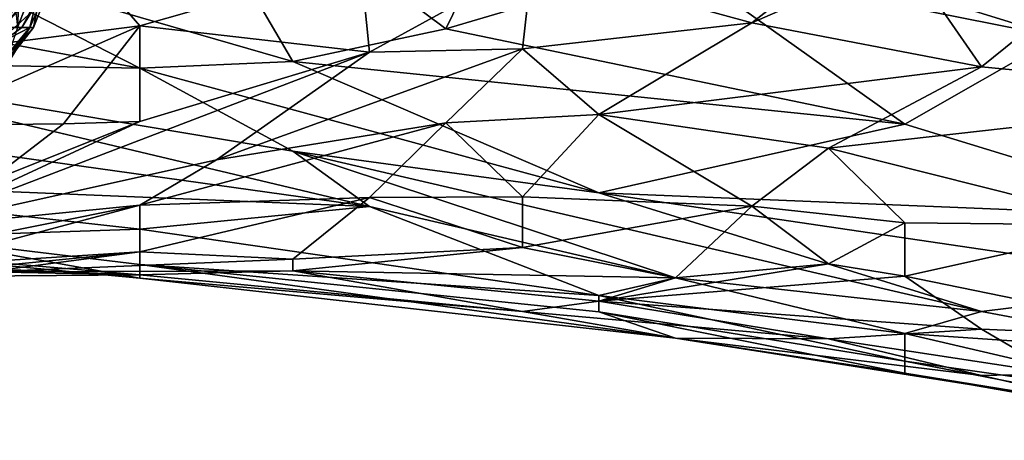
# Model space of a CAD drawing. Extents: x -0.375 to 0.375, y -0.309 to 0.309.
# Tile 199 of 226: x 0.27 to 0.297, y 0.166 to 0.177. Entities that reach past the tile are written whole.
import ezdxf

# ---------------------------------------------------------------- set-up
doc = ezdxf.new("R2010")
doc.units = 0

msp = doc.modelspace()

# ---------------------------------------------------------------- linework, layer by layer
for points in [[(0.270515, 0.184005, 0.242401), (0.269658, 0.181647, 0.257906), (0.270181, 0.17693, 0.250154)], [(0.271095, 0.179288, 0.234648), (0.270515, 0.184005, 0.242401), (0.270181, 0.17693, 0.250154)], [(0.26723, 0.179041, 0.791083), (0.277753, 0.175996, 0.791083), (0.273544, 0.18319, 0.804633)], [(0.284067, 0.181224, 0.808504), (0.273544, 0.18319, 0.804633), (0.281962, 0.176892, 0.79689)], [(0.281962, 0.176892, 0.79689), (0.273544, 0.18319, 0.804633), (0.277753, 0.175996, 0.791083)], [(0.288276, 0.178763, 0.806569), (0.284067, 0.181224, 0.808504), (0.281962, 0.176892, 0.79689)], [(0.284067, 0.181224, 0.808504), (0.298799, 0.176676, 0.81044), (0.300904, 0.178308, 0.816247)], [(0.288276, 0.178763, 0.806569), (0.298799, 0.176676, 0.81044), (0.284067, 0.181224, 0.808504)], [(0.271795, 0.180948, 0.690428), (0.269577, 0.176473, 0.696235), (0.267641, 0.176473, 0.690428)], [(0.271795, 0.180948, 0.690428), (0.267641, 0.176473, 0.690428), (0.267701, 0.17871, 0.682685)], [(0.269577, 0.176473, 0.696235), (0.271795, 0.180948, 0.690428), (0.272045, 0.17871, 0.696235)], [(0.269777, 0.17693, 0.222315), (0.271753, 0.179288, 0.223019), (0.270294, 0.17693, 0.226895)], [(0.269777, 0.17693, 0.222315), (0.269777, 0.17723, 0.219143), (0.271928, 0.179288, 0.219143)], [(0.269777, 0.17693, 0.222315), (0.271928, 0.179288, 0.219143), (0.271753, 0.179288, 0.223019)], [(0.271095, 0.179288, 0.234648), (0.270181, 0.17693, 0.250154), (0.270516, 0.17693, 0.242401)], [(0.270294, 0.17693, 0.226895), (0.271556, 0.179288, 0.226895), (0.270519, 0.17693, 0.230772)], [(0.271753, 0.179288, 0.223019), (0.271556, 0.179288, 0.226895), (0.270294, 0.17693, 0.226895)], [(0.270614, 0.17693, 0.234648), (0.271095, 0.179288, 0.234648), (0.270516, 0.17693, 0.242401)], [(0.270519, 0.17693, 0.230772), (0.271556, 0.179288, 0.226895), (0.270614, 0.17693, 0.234648)], [(0.271556, 0.179288, 0.226895), (0.271095, 0.179288, 0.234648), (0.270614, 0.17693, 0.234648)], [(0.26723, 0.179041, 0.791083), (0.256707, 0.178947, 0.78334), (0.273544, 0.175811, 0.787212)], [(0.263021, 0.176001, 0.779469), (0.273544, 0.175811, 0.787212), (0.256707, 0.178947, 0.78334)], [(0.277753, 0.175996, 0.791083), (0.26723, 0.179041, 0.791083), (0.273544, 0.175811, 0.787212)], [(0.290381, 0.177062, 0.729142), (0.29459, 0.178904, 0.731077), (0.296695, 0.175851, 0.736884)], [(0.29459, 0.178904, 0.731077), (0.290381, 0.177062, 0.729142), (0.292485, 0.17871, 0.729133)], [(0.296695, 0.175851, 0.736884), (0.29459, 0.178904, 0.731077), (0.300237, 0.17871, 0.736884)], [(0.272045, 0.17871, 0.696235), (0.273544, 0.176977, 0.703978), (0.269577, 0.176473, 0.696235)], [(0.273544, 0.176977, 0.703978), (0.272045, 0.17871, 0.696235), (0.279614, 0.17871, 0.711721)], [(0.273544, 0.176977, 0.703978), (0.279614, 0.17871, 0.711721), (0.279858, 0.176257, 0.717528)], [(0.284335, 0.17871, 0.719463), (0.279858, 0.176257, 0.717528), (0.279614, 0.17871, 0.711721)], [(0.284335, 0.17871, 0.719463), (0.284067, 0.176343, 0.723335), (0.279858, 0.176257, 0.717528)], [(0.288276, 0.178763, 0.806569), (0.281962, 0.176892, 0.79689), (0.29459, 0.17427, 0.800761)], [(0.284335, 0.17871, 0.719463), (0.290381, 0.177062, 0.729142), (0.284067, 0.176343, 0.723335)], [(0.284335, 0.17871, 0.719463), (0.292485, 0.17871, 0.729133), (0.290381, 0.177062, 0.729142)], [(0.288276, 0.178763, 0.806569), (0.29459, 0.17427, 0.800761), (0.298799, 0.176676, 0.81044)], [(0.300237, 0.17871, 0.736884), (0.305113, 0.175029, 0.744627), (0.296695, 0.175851, 0.736884)], [(0.267267, 0.174235, 0.698171), (0.273544, 0.176977, 0.703978), (0.271439, 0.174285, 0.707849)], [(0.273544, 0.176977, 0.703978), (0.267267, 0.174235, 0.698171), (0.269577, 0.176473, 0.696235)], [(0.269777, 0.175725, 0.246277), (0.269777, 0.175852, 0.238524), (0.270516, 0.17693, 0.242401)], [(0.270516, 0.17693, 0.242401), (0.269777, 0.175852, 0.238524), (0.270614, 0.17693, 0.234648)], [(0.269777, 0.175852, 0.238524), (0.269777, 0.176032, 0.234648), (0.270614, 0.17693, 0.234648)], [(0.270614, 0.17693, 0.234648), (0.269777, 0.176032, 0.234648), (0.270519, 0.17693, 0.230772)], [(0.269777, 0.176032, 0.234648), (0.269777, 0.176548, 0.226895), (0.270519, 0.17693, 0.230772)], [(0.270519, 0.17693, 0.230772), (0.269777, 0.176548, 0.226895), (0.270294, 0.17693, 0.226895)], [(0.270294, 0.17693, 0.226895), (0.269777, 0.176548, 0.226895), (0.269777, 0.17693, 0.222315)], [(0.270181, 0.17693, 0.250154), (0.269777, 0.175725, 0.246277), (0.270516, 0.17693, 0.242401)], [(0.271439, 0.174285, 0.707849), (0.273544, 0.176977, 0.703978), (0.273544, 0.174348, 0.711721)], [(0.273544, 0.174348, 0.711721), (0.273544, 0.176977, 0.703978), (0.279858, 0.176257, 0.717528)], [(0.29459, 0.17427, 0.800761), (0.281962, 0.176892, 0.79689), (0.277753, 0.175996, 0.791083)], [(0.290381, 0.177062, 0.729142), (0.286172, 0.174538, 0.729142), (0.284067, 0.176343, 0.723335)], [(0.286172, 0.174538, 0.729142), (0.290381, 0.177062, 0.729142), (0.296695, 0.175851, 0.736884)], [(0.29459, 0.17427, 0.800761), (0.303009, 0.171694, 0.800761), (0.298799, 0.176676, 0.81044)], [(0.275648, 0.17329, 0.719463), (0.284067, 0.176343, 0.723335), (0.281962, 0.174306, 0.72527)], [(0.279858, 0.176257, 0.717528), (0.284067, 0.176343, 0.723335), (0.275648, 0.17329, 0.719463)], [(0.281962, 0.174306, 0.72527), (0.284067, 0.176343, 0.723335), (0.286172, 0.174538, 0.729142)], [(0.279858, 0.176257, 0.717528), (0.275648, 0.17329, 0.719463), (0.26723, 0.171419, 0.711721)], [(0.26723, 0.171419, 0.711721), (0.273544, 0.174348, 0.711721), (0.279858, 0.176257, 0.717528)], [(0.263021, 0.174362, 0.773662), (0.279858, 0.172008, 0.779469), (0.263021, 0.176001, 0.779469)], [(0.273544, 0.175811, 0.787212), (0.263021, 0.176001, 0.779469), (0.277753, 0.173525, 0.78334)], [(0.277753, 0.173525, 0.78334), (0.263021, 0.176001, 0.779469), (0.279858, 0.172008, 0.779469)], [(0.286172, 0.172386, 0.787212), (0.277753, 0.175996, 0.791083), (0.273544, 0.175811, 0.787212)], [(0.273544, 0.175811, 0.787212), (0.277753, 0.173525, 0.78334), (0.286172, 0.172386, 0.787212)], [(0.29459, 0.17427, 0.800761), (0.277753, 0.175996, 0.791083), (0.286172, 0.172386, 0.787212)], [(0.286172, 0.174538, 0.729142), (0.296695, 0.175851, 0.736884), (0.292485, 0.173608, 0.736884)], [(0.292485, 0.173608, 0.736884), (0.296695, 0.175851, 0.736884), (0.305113, 0.175029, 0.744627)], [(0.305113, 0.175029, 0.744627), (0.300904, 0.171489, 0.746563), (0.292485, 0.173608, 0.736884)], [(0.281962, 0.174306, 0.72527), (0.286172, 0.174538, 0.729142), (0.284067, 0.172275, 0.733013)], [(0.284067, 0.172275, 0.733013), (0.286172, 0.174538, 0.729142), (0.290381, 0.172013, 0.73882)], [(0.286172, 0.174538, 0.729142), (0.292485, 0.173608, 0.736884), (0.290381, 0.172013, 0.73882)], [(0.263021, 0.174362, 0.773662), (0.260916, 0.172789, 0.763984), (0.279858, 0.172008, 0.779469)], [(0.269335, 0.172664, 0.709785), (0.273544, 0.174348, 0.711721), (0.26723, 0.171419, 0.711721)], [(0.267267, 0.174235, 0.698171), (0.271439, 0.174285, 0.707849), (0.269335, 0.172664, 0.709785)], [(0.273544, 0.174348, 0.711721), (0.269335, 0.172664, 0.709785), (0.271439, 0.174285, 0.707849)], [(0.273544, 0.172041, 0.721399), (0.281962, 0.174306, 0.72527), (0.279858, 0.172251, 0.729142)], [(0.275648, 0.17329, 0.719463), (0.281962, 0.174306, 0.72527), (0.273544, 0.172041, 0.721399)], [(0.279858, 0.172251, 0.729142), (0.281962, 0.174306, 0.72527), (0.284067, 0.172275, 0.733013)], [(0.286172, 0.172386, 0.787212), (0.303009, 0.171694, 0.800761), (0.29459, 0.17427, 0.800761)], [(0.279858, 0.172008, 0.779469), (0.288276, 0.170043, 0.779469), (0.277753, 0.173525, 0.78334)], [(0.277753, 0.173525, 0.78334), (0.296695, 0.169116, 0.785276), (0.286172, 0.172386, 0.787212)], [(0.277753, 0.173525, 0.78334), (0.288276, 0.170043, 0.779469), (0.296695, 0.169116, 0.785276)], [(0.290381, 0.172013, 0.73882), (0.292485, 0.173608, 0.736884), (0.29459, 0.171561, 0.742691)], [(0.29459, 0.171561, 0.742691), (0.292485, 0.173608, 0.736884), (0.300904, 0.171489, 0.746563)], [(0.273544, 0.172041, 0.721399), (0.26723, 0.171419, 0.711721), (0.275648, 0.17329, 0.719463)], [(0.260916, 0.172789, 0.763984), (0.273544, 0.17138, 0.769791), (0.279858, 0.172008, 0.779469)], [(0.260916, 0.172789, 0.763984), (0.26723, 0.171175, 0.760112), (0.273544, 0.17138, 0.769791)], [(0.286172, 0.172386, 0.787212), (0.303009, 0.169896, 0.794954), (0.303009, 0.171694, 0.800761)], [(0.286172, 0.172386, 0.787212), (0.296695, 0.169116, 0.785276), (0.303009, 0.169896, 0.794954)], [(0.265125, 0.170354, 0.713656), (0.273544, 0.172041, 0.721399), (0.26723, 0.170357, 0.721399)], [(0.273544, 0.172041, 0.721399), (0.265125, 0.170354, 0.713656), (0.26723, 0.171419, 0.711721)], [(0.26723, 0.170357, 0.721399), (0.273544, 0.172041, 0.721399), (0.273544, 0.17076, 0.731077)], [(0.273544, 0.17076, 0.731077), (0.279858, 0.172251, 0.729142), (0.277753, 0.170559, 0.736884)], [(0.273544, 0.17076, 0.731077), (0.273544, 0.172041, 0.721399), (0.279858, 0.172251, 0.729142)], [(0.279858, 0.172008, 0.779469), (0.273544, 0.17138, 0.769791), (0.286172, 0.169556, 0.773662)], [(0.279858, 0.172251, 0.729142), (0.284067, 0.170875, 0.73882), (0.277753, 0.170559, 0.736884)], [(0.279858, 0.172251, 0.729142), (0.284067, 0.172275, 0.733013), (0.284067, 0.170875, 0.73882)], [(0.288276, 0.170043, 0.779469), (0.279858, 0.172008, 0.779469), (0.286172, 0.169556, 0.773662)], [(0.284067, 0.170875, 0.73882), (0.284067, 0.172275, 0.733013), (0.290381, 0.172013, 0.73882)], [(0.284067, 0.170875, 0.73882), (0.290381, 0.172013, 0.73882), (0.288276, 0.170046, 0.744627)], [(0.290381, 0.172013, 0.73882), (0.292485, 0.170425, 0.744627), (0.288276, 0.170046, 0.744627)], [(0.29459, 0.171561, 0.742691), (0.292485, 0.170425, 0.744627), (0.290381, 0.172013, 0.73882)], [(0.292485, 0.170425, 0.744627), (0.29459, 0.171561, 0.742691), (0.29459, 0.170089, 0.746563)], [(0.29459, 0.171561, 0.742691), (0.300904, 0.171489, 0.746563), (0.29459, 0.170089, 0.746563)], [(0.29459, 0.170089, 0.746563), (0.300904, 0.171489, 0.746563), (0.303009, 0.168366, 0.754305)], [(0.26723, 0.171175, 0.760112), (0.273544, 0.170412, 0.762048), (0.273544, 0.17138, 0.769791)], [(0.273544, 0.17138, 0.769791), (0.273544, 0.170412, 0.762048), (0.286172, 0.169556, 0.773662)], [(0.258811, 0.170708, 0.744627), (0.273544, 0.170127, 0.744627), (0.263021, 0.171025, 0.75237)], [(0.26723, 0.171175, 0.760112), (0.263021, 0.171025, 0.75237), (0.273544, 0.170038, 0.756241)], [(0.273544, 0.170127, 0.744627), (0.273544, 0.170038, 0.756241), (0.263021, 0.171025, 0.75237)], [(0.26723, 0.171175, 0.760112), (0.273544, 0.170038, 0.756241), (0.273544, 0.170412, 0.762048)], [(0.258811, 0.170708, 0.744627), (0.260916, 0.170027, 0.736884), (0.273544, 0.170127, 0.744627)], [(0.265125, 0.169925, 0.729142), (0.273544, 0.17076, 0.731077), (0.269335, 0.170209, 0.736884)], [(0.265125, 0.169925, 0.729142), (0.26723, 0.170357, 0.721399), (0.273544, 0.17076, 0.731077)], [(0.273544, 0.17076, 0.731077), (0.277753, 0.170559, 0.736884), (0.269335, 0.170209, 0.736884)], [(0.277753, 0.170238, 0.740756), (0.284067, 0.170875, 0.73882), (0.288276, 0.170046, 0.744627)], [(0.277753, 0.170559, 0.736884), (0.284067, 0.170875, 0.73882), (0.277753, 0.170238, 0.740756)], [(0.269335, 0.170209, 0.736884), (0.277753, 0.170559, 0.736884), (0.277753, 0.170238, 0.740756)], [(0.286172, 0.169556, 0.773662), (0.273544, 0.170412, 0.762048), (0.286172, 0.169106, 0.769791)], [(0.273544, 0.170412, 0.762048), (0.288276, 0.168383, 0.760112), (0.286172, 0.169106, 0.769791)], [(0.273544, 0.170038, 0.756241), (0.288276, 0.168383, 0.760112), (0.273544, 0.170412, 0.762048)], [(0.288276, 0.170046, 0.744627), (0.292485, 0.170425, 0.744627), (0.286172, 0.1694, 0.748498)], [(0.29459, 0.170089, 0.746563), (0.286172, 0.1694, 0.748498), (0.292485, 0.170425, 0.744627)], [(0.260916, 0.170027, 0.736884), (0.269335, 0.170209, 0.736884), (0.273544, 0.170127, 0.744627)], [(0.269335, 0.170209, 0.736884), (0.277753, 0.170238, 0.740756), (0.273544, 0.170127, 0.744627)], [(0.273544, 0.170127, 0.744627), (0.277753, 0.170238, 0.740756), (0.284067, 0.16912, 0.75237)], [(0.273544, 0.170038, 0.756241), (0.273544, 0.170127, 0.744627), (0.284067, 0.16912, 0.75237)], [(0.277753, 0.170238, 0.740756), (0.288276, 0.170046, 0.744627), (0.286172, 0.1694, 0.748498)], [(0.284067, 0.16912, 0.75237), (0.277753, 0.170238, 0.740756), (0.286172, 0.1694, 0.748498)], [(0.273544, 0.170038, 0.756241), (0.284067, 0.16912, 0.75237), (0.288276, 0.168383, 0.760112)], [(0.286172, 0.1694, 0.748498), (0.29459, 0.170089, 0.746563), (0.296695, 0.168635, 0.75237)], [(0.286172, 0.169556, 0.773662), (0.29459, 0.168514, 0.779469), (0.288276, 0.170043, 0.779469)], [(0.296695, 0.169116, 0.785276), (0.288276, 0.170043, 0.779469), (0.29459, 0.168514, 0.779469)], [(0.29459, 0.170089, 0.746563), (0.303009, 0.168366, 0.754305), (0.296695, 0.168635, 0.75237)], [(0.296695, 0.169116, 0.785276), (0.303009, 0.167939, 0.787212), (0.303009, 0.169896, 0.794954)], [(0.284067, 0.16912, 0.75237), (0.286172, 0.1694, 0.748498), (0.292485, 0.168365, 0.754305)], [(0.286172, 0.169556, 0.773662), (0.29459, 0.167755, 0.773662), (0.29459, 0.168514, 0.779469)], [(0.286172, 0.169106, 0.769791), (0.29459, 0.167755, 0.773662), (0.286172, 0.169556, 0.773662)], [(0.286172, 0.1694, 0.748498), (0.296695, 0.168635, 0.75237), (0.292485, 0.168365, 0.754305)], [(0.284067, 0.16912, 0.75237), (0.292485, 0.168365, 0.754305), (0.288276, 0.168383, 0.760112)], [(0.286172, 0.169106, 0.769791), (0.288276, 0.168383, 0.760112), (0.29459, 0.167425, 0.767855)], [(0.29459, 0.167755, 0.773662), (0.286172, 0.169106, 0.769791), (0.29459, 0.167425, 0.767855)], [(0.29459, 0.168514, 0.779469), (0.303009, 0.167939, 0.787212), (0.296695, 0.169116, 0.785276)], [(0.292485, 0.168365, 0.754305), (0.296695, 0.168635, 0.75237), (0.298799, 0.167405, 0.758177)], [(0.29459, 0.168514, 0.779469), (0.303009, 0.16655, 0.779469), (0.303009, 0.167939, 0.787212)], [(0.303009, 0.16655, 0.779469), (0.29459, 0.168514, 0.779469), (0.29459, 0.167755, 0.773662)], [(0.296695, 0.168635, 0.75237), (0.303009, 0.168366, 0.754305), (0.298799, 0.167405, 0.758177)], [(0.288276, 0.168383, 0.760112), (0.292485, 0.168365, 0.754305), (0.296695, 0.16736, 0.760112)], [(0.288276, 0.168383, 0.760112), (0.300904, 0.166393, 0.765919), (0.29459, 0.167425, 0.767855)], [(0.288276, 0.168383, 0.760112), (0.296695, 0.16736, 0.760112), (0.300904, 0.166393, 0.765919)], [(0.296695, 0.16736, 0.760112), (0.292485, 0.168365, 0.754305), (0.298799, 0.167405, 0.758177)], [(0.29459, 0.167755, 0.773662), (0.305113, 0.165697, 0.775598), (0.303009, 0.16655, 0.779469)], [(0.29459, 0.167425, 0.767855), (0.305113, 0.165697, 0.775598), (0.29459, 0.167755, 0.773662)], [(0.29459, 0.167425, 0.767855), (0.305113, 0.165574, 0.769791), (0.305113, 0.165697, 0.775598)], [(0.29459, 0.167425, 0.767855), (0.300904, 0.166393, 0.765919), (0.305113, 0.165574, 0.769791)], [(0.296695, 0.16736, 0.760112), (0.298799, 0.167405, 0.758177), (0.300904, 0.166393, 0.765919)]]:
    msp.add_3dface(points)

doc.saveas('drawing.dxf')
